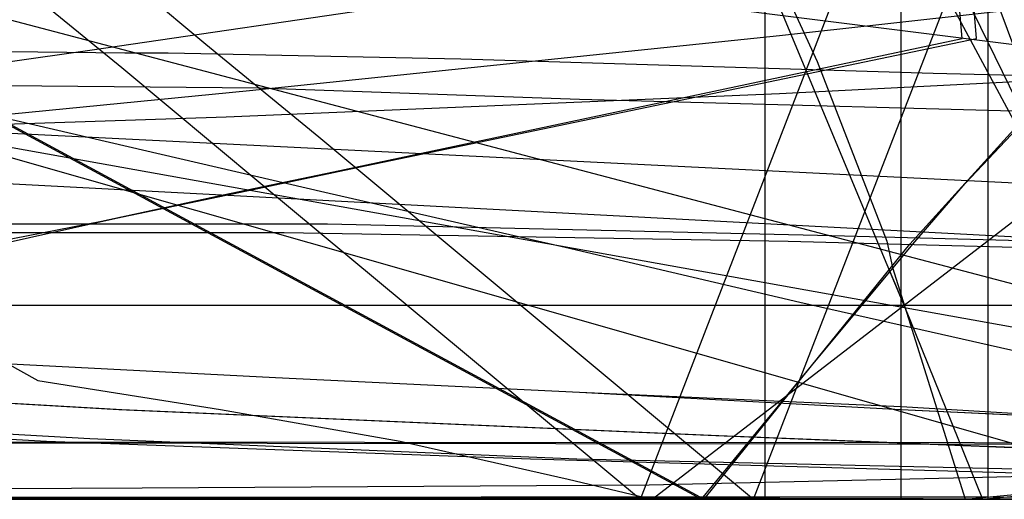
# Model space of a CAD drawing. Header units: millimetres. Extents: x 0 to 1298, y -1 to 755.
# Tile 157 of 179: x 107 to 141, y 0 to 17. Entities that reach past the tile are written whole.
import ezdxf

# ---------------------------------------------------------------- set-up
doc = ezdxf.new("R2010")
doc.units = ezdxf.units.MM
doc.layers.add('1', color=7, linetype='Continuous')

# ---------------------------------------------------------------- blocks, each defined once
blk = doc.blocks.new('PART001')
at = {"layer": '1'}
blk.add_lwpolyline([(0, 0), (707.5, 0), (707.5, 65), (0, 65)], close=True, dxfattribs=at)
blk = doc.blocks.new('PART003')
at = {"layer": '1'}
blk.add_lwpolyline([(0, 0), (300, 0), (300, 40), (0, 40)], close=True, dxfattribs=at)
blk = doc.blocks.new('PART005')
at = {"layer": '1'}
blk.add_lwpolyline([(0, 0), (200, 0), (200, 40), (0, 40)], close=True, dxfattribs=at)
blk = doc.blocks.new('PART006')
at = {"layer": '1'}
blk.add_lwpolyline([(0, 40), (0, 0), (300, 0), (300, 40)], close=True, dxfattribs=at)
blk = doc.blocks.new('PART007')
at = {"layer": '1'}
blk.add_lwpolyline([(55.3, 2), (244.8, 1.9)], dxfattribs=at)
blk = doc.blocks.new('PART009')
at = {"layer": '1'}
blk.add_lwpolyline([(195, 0), (195, 90), (0, 90), (0, 0)], close=True, dxfattribs=at)
blk = doc.blocks.new('PART011')
at = {"layer": '1'}
blk.add_lwpolyline([(361.6, 0), (362.9, 24.9), (1.3, 42.9), (0, 17.9)], close=True, dxfattribs=at)
blk = doc.blocks.new('PART012')
at = {"layer": '1'}
blk.add_lwpolyline([(251.4, 291.7), (195.7, 295.2), (145.5, 298.3), (127.4, 299.4), (109.2, 300.4), (91.1, 301.2), (80.7, 301.5), (73, 301.7), (57.8, 301.9), (42.4, 302), (31.8, 302.1), (21.1, 302.2), (10.7, 302.3), (5.7, 302.4), (0.8, 302.4), (0.2, 56.7), (0, 0), (81, 0), (295.2, 0)], dxfattribs=at)
blk = doc.blocks.new('PART017')
at = {"layer": '1'}
blk.add_lwpolyline([(103.4, 14.7), (109, 15.5), (120, 17.1), (125.3, 17.8), (131, 18.6), (146, 20.4), (161.2, 22), (179.7, 23.6)], dxfattribs=at)
blk = doc.blocks.new('PART018')
at = {"layer": '1'}
blk.add_lwpolyline([(201.2, 0), (201.2, 68), (0, 68), (0, 0)], close=True, dxfattribs=at)
blk = doc.blocks.new('PART020')
at = {"layer": '1'}
blk.add_lwpolyline([(132.3, 0), (132.3, 60.7), (0, 60.7), (0, 0)], close=True, dxfattribs=at)
blk = doc.blocks.new('PART022')
at = {"layer": '1'}
blk.add_lwpolyline([(105.4, 8.7), (109.9, 9.7), (114.2, 10.6), (118, 11.4), (139.6, 15.9), (124.3, 202.3)], dxfattribs=at)
blk = doc.blocks.new('PART023')
at = {"layer": '1'}
blk.add_lwpolyline([(162, 0), (162, 207.1), (0, 207.1), (0, 0)], close=True, dxfattribs=at)
blk = doc.blocks.new('PART028')
at = {"layer": '1'}
blk.add_lwpolyline([(103.2, 159.1), (0, 83.3), (0.1, 70.3), (112.5, 9.5), (130.1, 0), (133.9, 4.6), (137.3, 8.8), (141.1, 13), (143.3, 14.9), (145.6, 16.8), (150.3, 20.3), (155.5, 23.6), (159, 25.6), (162.6, 27.3)], dxfattribs=at)
blk = doc.blocks.new('PART036')
at = {"layer": '1'}
blk.add_lwpolyline([(0, 0), (540, 0), (540, 65), (0, 65)], close=True, dxfattribs=at)
blk = doc.blocks.new('PART038')
at = {"layer": '1'}
blk.add_lwpolyline([(100.7, 0), (156.4, 0), (162.1, 0.1), (167.3, 0.3)], dxfattribs=at)
blk = doc.blocks.new('PART039')
at = {"layer": '1'}
blk.add_lwpolyline([(100.3, 14.5), (117.1, 10.6), (125.4, 8.7), (133.5, 6.8), (141.5, 5), (149.1, 3.3), (156.4, 1.6), (163.3, 0)], dxfattribs=at)
blk = doc.blocks.new('PART041')
at = {"layer": '1'}
blk.add_lwpolyline([(312.5, 0), (313.8, 24.9), (1.3, 41.5), (0, 16.5)], close=True, dxfattribs=at)
blk = doc.blocks.new('PART042')
at = {"layer": '1'}
blk.add_lwpolyline([(250.1, 263.5), (0, 263.5), (0.2, 206.8), (0.9, 8.4), (5.3, 8.5), (10.2, 8.5), (15.3, 8.6), (20.6, 8.7), (37.1, 9), (42.5, 9.2), (51.2, 9.4), (59.7, 9.7), (77.9, 10.8), (80.8, 11), (96.1, 12.3), (114.5, 14.1), (132.8, 16), (173.3, 20.5), (218.2, 25.5), (253.2, 29.4)], dxfattribs=at)
blk = doc.blocks.new('PART043')
at = {"layer": '1'}
blk.add_lwpolyline([(0, 156), (15.2, 9.9), (25.8, 10.2), (36.8, 10.6), (47.9, 11), (59, 11.3), (74.7, 11.8), (94.6, 12.6), (95.6, 12.6), (113.7, 13.2), (132.8, 14), (152.5, 15), (172.2, 16.2)], dxfattribs=at)
blk = doc.blocks.new('PART044')
at = {"layer": '1'}
blk.add_lwpolyline([(55.3, 2), (234.7, 1.8)], dxfattribs=at)
blk = doc.blocks.new('PART046')
at = {"layer": '1'}
blk.add_lwpolyline([(102.9, 6.7), (142.9, 6.7), (157.6, 6.8), (164.9, 6.8)], dxfattribs=at)
blk = doc.blocks.new('PART048')
at = {"layer": '1'}
blk.add_lwpolyline([(104.8, 8.7), (109.4, 9.6), (113.6, 10.5), (117.4, 11.3), (139.1, 15.9), (124.4, 187.4)], dxfattribs=at)
blk = doc.blocks.new('PART052')
at = {"layer": '1'}
blk.add_lwpolyline([(169.8, 171), (157, 172.2), (141.5, 173.5), (126, 174.4), (111.3, 175), (96.7, 175.7), (81.6, 176.6), (66.4, 177.3), (54.8, 177.8), (43.3, 178.1), (37.6, 178.2), (32.1, 178.2), (26.7, 178.3), (21.6, 178.4), (0, 34.6), (24.9, 31), (39, 29), (49.8, 27.4), (74.2, 24.1), (98.6, 21), (140.8, 15.7), (182, 10.6)], dxfattribs=at)
blk = doc.blocks.new('PART053')
at = {"layer": '1'}
blk.add_lwpolyline([(103.3, 159.1), (0, 83.3), (0.2, 70.3), (112.6, 9.5), (130.2, 0), (133.9, 4.6), (137.4, 8.8), (139.2, 10.9), (141.2, 13), (145.7, 16.8), (150.4, 20.3), (155.5, 23.6), (159.1, 25.6), (162.7, 27.3)], dxfattribs=at)
blk = doc.blocks.new('PART054')
at = {"layer": '1'}
blk.add_lwpolyline([(91.3, 0.3), (110.8, 0.4), (128.3, 0.5), (145.8, 0.9), (159.3, 1.4), (172.8, 2)], dxfattribs=at)
blk = doc.blocks.new('PART056')
at = {"layer": '1'}
blk.add_lwpolyline([(0, 32), (0, 0), (137, 0), (137, 32)], close=True, dxfattribs=at)
blk = doc.blocks.new('PART058')
at = {"layer": '1'}
blk.add_lwpolyline([(174, 70.4), (37, 70.4), (37, 48.2), (17.5, 48.2), (0, 26.1), (0, 19.1), (0.9, 18), (15.1, 0), (174, 0), (174, 18)], close=True, dxfattribs=at)
blk = doc.blocks.new('PART059')
at = {"layer": '1'}
blk.add_lwpolyline([(231.3, 92.5), (37.7, 92.5), (34.1, 92.4), (30, 92.2), (25.7, 91.4), (21.6, 90.2), (17.3, 88.7), (13.3, 86.5), (9.6, 83.8), (7.8, 81.9), (6.2, 80), (4.7, 77.6), (3.5, 75.3), (2.4, 73), (1.4, 70.4), (0.8, 67.8), (0.3, 65.2), (0.1, 63), (0, 60.7), (0, 15), (0, 0), (269, 0)], dxfattribs=at)
blk = doc.blocks.new('PART061')
at = {"layer": '1'}
blk.add_lwpolyline([(103.6, 14.3), (114.8, 14.2), (125.9, 13.8), (144.7, 13.3), (163.9, 12.9)], dxfattribs=at)
blk = doc.blocks.new('PART062')
at = {"layer": '1'}
blk.add_lwpolyline([(137, 32), (0, 32), (0, 0), (137, 0)], close=True, dxfattribs=at)
blk = doc.blocks.new('PART063')
at = {"layer": '1'}
blk.add_lwpolyline([(268.9, 139.8), (26.9, 139.8), (21.6, 116.1), (18.3, 101.6), (14.7, 86.6), (12.1, 76.4), (10.9, 71.7), (6.8, 56.1), (2.6, 40.9), (0, 31.2), (174, 0)], dxfattribs=at)
blk = doc.blocks.new('PART064')
at = {"layer": '1'}
blk.add_lwpolyline([(103.8, 4.8), (115.4, 4.2), (125.9, 3.7), (137, 3.1), (156.1, 2.2), (170.9, 1.4)], dxfattribs=at)
blk = doc.blocks.new('PART065')
at = {"layer": '1'}
blk.add_lwpolyline([(103.8, 4.8), (115.4, 4.2), (125.9, 3.7), (137, 3.2), (145.5, 2.7), (156.1, 2.2), (170.9, 1.4)], dxfattribs=at)
blk = doc.blocks.new('PART066')
at = {"layer": '1'}
blk.add_lwpolyline([(0, 51.3), (0, 44.3), (17.6, 22.2), (37, 22.2), (37, 0), (174, 0), (174, 70.4), (15.2, 70.4), (0.9, 52.4)], close=True, dxfattribs=at)
blk = doc.blocks.new('PART067')
at = {"layer": '1'}
blk.add_lwpolyline([(102.2, 15.5), (110.2, 15.4), (111.7, 15.4), (121.8, 15.2), (138.1, 14.7), (154.6, 14.3), (156.3, 14.3), (176, 14)], dxfattribs=at)
blk = doc.blocks.new('PART068')
at = {"layer": '1'}
blk.add_lwpolyline([(41.1, 128.2), (47.1, 120.9), (53.3, 113.8), (59.8, 106.7), (85.9, 80.9), (98.5, 69.3), (104.4, 63.6), (110, 58.1), (115.1, 52.5), (119.9, 46.9), (124.4, 40.8), (128.7, 34.3), (133, 27.4), (137, 20.3), (147.9, 0), (173.8, 6.5)], dxfattribs=at)
blk = doc.blocks.new('PART069')
at = {"layer": '1'}
blk.add_lwpolyline([(0, 63.9), (107.2, 4.1), (113.5, 3.1), (119.7, 2), (125.5, 0.7), (128.4, 0), (151.5, 17.8), (150, 45.4), (148.1, 82.2), (139.6, 80.9), (137.5, 80.7), (135.3, 80.3), (133.4, 79.9), (131, 79.5), (128.5, 79), (125.8, 78.7), (123, 78.2), (117.3, 77.3), (105.9, 75.4)], dxfattribs=at)
blk = doc.blocks.new('PART070')
at = {"layer": '1'}
blk.add_lwpolyline([(1.7, 210.1), (4, 200.4), (5.5, 195.3), (7.1, 190.5), (10.8, 181.4), (15, 172.5), (20.1, 163.4), (31.4, 147.8), (37.7, 140.3), (43.9, 133.4), (50.3, 126.7), (56.9, 120.1), (69.7, 107.8), (94.7, 83.2), (103.9, 73.1), (112.5, 62.5), (120.4, 51.4), (124.7, 44.6), (128.9, 37.3), (133, 29.8), (137, 21.9), (147.7, 0), (169.2, 5.5)], dxfattribs=at)
blk = doc.blocks.new('PART071')
at = {"layer": '1'}
blk.add_lwpolyline([(174, 139.7), (0, 108.6), (2.7, 98.9), (6.8, 83.6), (10.9, 68.1), (12.1, 63.3), (14.7, 53.1), (18.3, 38.2), (21.6, 23.6), (26.9, 0), (268.9, 0)], dxfattribs=at)
blk = doc.blocks.new('PART072')
at = {"layer": '1'}
blk.add_lwpolyline([(245.1, 92.9), (240.7, 93.6), (236.5, 94), (35.6, 94), (31.4, 93.6), (26.9, 92.9), (22.7, 91.7), (18.2, 90.1), (14, 87.7), (10.2, 84.9), (8.2, 82.9), (6.5, 80.8), (4.9, 78.4), (2.5, 73.6), (1.5, 70.9), (0.8, 68.1), (0.3, 65.4), (0.1, 62.8), (0, 60.7), (0, 15), (0, 0), (272, 0)], dxfattribs=at)
blk = doc.blocks.new('PART073')
at = {"layer": '1'}
blk.add_lwpolyline([(231.3, 92.5), (37.8, 92.5), (34.1, 92.4), (30, 92.2), (25.7, 91.4), (21.6, 90.2), (17.4, 88.7), (13.3, 86.5), (9.7, 83.8), (7.8, 81.9), (6.2, 80), (4.7, 77.6), (3.5, 75.3), (2.4, 73), (1.4, 70.4), (0.8, 67.8), (0.3, 65.2), (0.2, 63), (0, 60.7), (0, 15), (0, 0), (269, 0)], dxfattribs=at)
blk = doc.blocks.new('PART074')
at = {"layer": '1'}
blk.add_lwpolyline([(245.1, 92.9), (240.7, 93.6), (236.5, 93.9), (232.8, 94), (39.3, 94), (35.6, 93.9), (31.4, 93.6), (26.9, 92.9), (22.7, 91.7), (18.2, 90.1), (14, 87.7), (10.2, 84.9), (8.2, 82.9), (6.5, 80.8), (4.9, 78.4), (2.5, 73.6), (1.5, 70.8), (0.8, 68.1), (0.3, 65.4), (0.1, 62.8), (0, 60.7), (0, 15), (0, 0), (272, 0)], dxfattribs=at)
blk = doc.blocks.new('PART077')
at = {"layer": '1'}
blk.add_lwpolyline([(35, 0), (172, 0), (172, 70), (15.2, 70), (0, 51), (0, 44), (16.8, 23), (35, 23)], close=True, dxfattribs=at)
blk = doc.blocks.new('PART078')
at = {"layer": '1'}
blk.add_lwpolyline([(99.4, 9.5), (117.2, 9.5), (134.6, 9.1), (142, 8.9), (149.8, 8.7), (162.2, 8.4), (172.1, 8.2)], dxfattribs=at)
blk = doc.blocks.new('PART079')
at = {"layer": '1'}
blk.add_lwpolyline([(169.1, 157.1), (0, 112.6), (1.9, 102.8), (4, 92.3), (6.3, 80.9), (8.5, 69.9), (9.5, 64.5), (9.6, 64), (10.6, 58.8), (11.6, 53.2), (12.9, 45.2), (14.2, 37.3), (15.3, 29.3), (16, 22.8), (16.6, 16.1), (18.1, 0), (505.7, 0)], dxfattribs=at)
blk = doc.blocks.new('PART080')
at = {"layer": '1'}
blk.add_lwpolyline([(140, 0), (140, 32.4), (0, 32.4), (0, 0)], close=True, dxfattribs=at)
blk = doc.blocks.new('PART082')
at = {"layer": '1'}
blk.add_lwpolyline([(38.9, 129.7), (49.4, 119.6), (60, 110.3), (70.7, 101.4), (91.3, 83.7), (102.4, 72.8), (107.7, 67.1), (112.7, 61.3), (117.6, 55.3), (122.2, 49.2), (126.5, 43), (130.5, 36.6), (134.1, 30.2), (137.4, 23.6), (140.4, 16.9), (142.9, 10.2), (143, 9.7), (143.3, 8.8), (145.9, 0), (190.8, 14.1)], dxfattribs=at)
blk = doc.blocks.new('PART083')
at = {"layer": '1'}
blk.add_lwpolyline([(89.1, 4.3), (110, 3.1), (130.6, 2.2), (150.5, 1.4), (161, 1.1), (172, 0.8)], dxfattribs=at)
blk = doc.blocks.new('PART084')
at = {"layer": '1'}
blk.add_lwpolyline([(505.6, 157.1), (18.1, 157.1), (16.6, 141.1), (16, 134.4), (15.3, 127.8), (14.2, 119.9), (12.9, 111.9), (11.6, 104), (10.6, 98.4), (9.6, 93.1), (9.5, 92.6), (8.5, 87.3), (4, 64.8), (1.9, 54.4), (0, 44.5), (169.1, 0)], dxfattribs=at)
blk = doc.blocks.new('PART085')
at = {"layer": '1'}
blk.add_lwpolyline([(140, 32.5), (0, 32.4), (0, 0), (140, 0.1)], close=True, dxfattribs=at)
blk = doc.blocks.new('PART086')
at = {"layer": '1'}
blk.add_lwpolyline([(172, 70), (35, 70), (35, 47), (16.8, 47), (0, 26), (0, 18.9), (15.2, 0), (172, 0)], close=True, dxfattribs=at)
blk = doc.blocks.new('PART088')
at = {"layer": '1'}
blk.add_lwpolyline([(245.1, 93.5), (34.1, 93.5), (30.1, 93.2), (25.7, 92.5), (21.7, 91.3), (17.4, 89.8), (13.4, 87.5), (9.7, 84.8), (7.9, 83), (6.2, 81), (4.8, 78.7), (3.5, 76.4), (2.5, 74.1), (1.5, 71.5), (0.8, 68.8), (0.3, 66.3), (0.2, 64.5), (0, 61.7), (0, 16), (0, 0), (279.2, 0)], dxfattribs=at)
blk = doc.blocks.new('PART089')
at = {"layer": '1'}
blk.add_lwpolyline([(246.7, 95), (35.6, 95), (31.4, 94.7), (26.9, 93.9), (22.7, 92.7), (18.3, 91.2), (14.1, 88.8), (10.2, 86), (8.2, 84), (6.5, 81.9), (5, 79.4), (3.7, 77.1), (2.6, 74.7), (1.5, 71.9), (0.9, 69.2), (0.4, 66.5), (0.2, 64.8), (0, 61.7), (0, 16), (0, 0), (282.2, 0)], dxfattribs=at)
blk = doc.blocks.new('PART090')
at = {"layer": '1'}
blk.add_lwpolyline([(246.7, 95), (35.6, 95), (31.4, 94.7), (26.9, 93.9), (22.7, 92.7), (18.3, 91.1), (14.1, 88.8), (10.2, 86), (8.2, 84), (6.5, 81.9), (5, 79.4), (3.7, 77.1), (2.6, 74.7), (1.5, 71.9), (0.9, 69.2), (0.4, 66.4), (0.2, 64.8), (0, 61.7), (0, 16), (0, 0), (282.2, 0)], dxfattribs=at)
blk = doc.blocks.new('PART091')
at = {"layer": '1'}
blk.add_lwpolyline([(97.8, 9.2), (115.7, 9.2), (133.1, 8.9), (148.3, 8.5), (160.7, 8.1), (170.6, 7.9)], dxfattribs=at)
blk = doc.blocks.new('PART092')
at = {"layer": '1'}
blk.add_lwpolyline([(245, 93.5), (34.1, 93.5), (30, 93.2), (25.6, 92.4), (21.6, 91.3), (17.3, 89.8), (13.3, 87.5), (9.6, 84.8), (7.8, 82.9), (6.2, 81), (4.7, 78.6), (3.4, 76.3), (2.4, 74.1), (1.4, 71.4), (0.7, 68.8), (0.3, 66.2), (0.1, 64.4), (0, 61.7), (0, 16), (0, 0), (279.1, 0)], dxfattribs=at)
blk = doc.blocks.new('PART093')
at = {"layer": '1'}
blk.add_lwpolyline([(89.1, 4.3), (110.1, 3.1), (130.7, 2.2), (151, 1.4), (152.1, 1.4), (156.5, 1.2), (158.2, 1.2), (160.8, 1.1), (171.8, 0.8)], dxfattribs=at)
blk = doc.blocks.new('PART094')
at = {"layer": '1'}
blk.add_lwpolyline([(35.5, 122.5), (41.3, 116.7), (52.7, 106.2), (64.7, 95.9), (87.4, 76.7), (98, 66.5), (103, 61.2), (107.8, 55.8), (112.5, 50.3), (116.8, 44.7), (120.9, 38.9), (124.7, 33.2), (128.2, 27.2), (131.3, 21.2), (134.1, 15.1), (136.5, 8.9), (136.7, 8), (139.2, 0), (222.3, 7.9)], dxfattribs=at)
blk = doc.blocks.new('PART095')
at = {"layer": '1'}
blk.add_lwpolyline([(0, 32.4), (0, 0), (140, 0.1), (140, 32.5)], close=True, dxfattribs=at)
blk = doc.blocks.new('PART097')
at = {"layer": '1'}
blk.add_lwpolyline([(0, 32.4), (0, 0), (140, 0), (140, 32.4)], close=True, dxfattribs=at)
blk = doc.blocks.new('PART098')
at = {"layer": '1'}
blk.add_lwpolyline([(0, 42.1), (147.6, 0), (152.1, 13), (153.4, 16.6), (154.8, 20.1), (155.8, 22.5), (156.9, 24.7), (158.1, 26.9), (160.5, 30.9), (161.8, 32.7), (163.3, 34.5)], dxfattribs=at)
blk = doc.blocks.new('PART099')
at = {"layer": '1'}
blk.add_lwpolyline([(140, 84.8), (131.5, 84.1), (122.3, 83.5), (113.6, 83), (103.4, 82.4), (93.5, 81.9), (73.8, 81.5), (54.8, 80.9), (0, 80.3), (39, 61.1), (45.7, 57.6), (52.6, 53.8), (59.3, 49.9), (66.2, 45.7), (72.7, 41.8), (78.8, 37.7), (85.6, 33.3), (93.9, 27.5), (102.8, 20.7), (106.3, 18), (110.1, 14.9), (114.9, 10.9), (128, 0), (161.5, 86.7)], close=True, dxfattribs=at)
blk = doc.blocks.new('PART100')
at = {"layer": '1'}
blk.add_lwpolyline([(147.6, 155), (0, 112.9), (1.6, 104), (1.9, 102), (3.3, 94.4), (4.9, 85.2), (6.4, 76.2), (7.1, 71.4), (7.3, 69.9), (7.7, 67.5), (8, 65.5), (8.2, 64), (8.6, 61.6), (9, 58.1), (10.3, 48.9), (11.4, 40.1), (12.3, 31.4), (12.8, 24.2), (13.3, 17.1), (14.1, 0), (455.5, 0)], dxfattribs=at)
blk = doc.blocks.new('PART101')
at = {"layer": '1'}
blk.add_lwpolyline([(35, 47), (16.8, 47), (0, 26), (0, 19), (15.2, 0), (172, 0.1), (172, 70.1), (35, 70)], close=True, dxfattribs=at)
blk = doc.blocks.new('PART103')
at = {"layer": '1'}
blk.add_lwpolyline([(47.9, 123.9), (69.6, 104.7), (80.1, 95.3), (90, 85.9), (99.1, 76.2), (107.2, 66.4), (112.7, 58), (118.1, 48.7), (120.5, 44.1), (122.9, 39.2), (127.6, 29.1), (132, 18.9), (136.5, 8.1), (136.8, 7.4), (137.3, 6.2), (139.8, 0), (222.3, 7.8)], dxfattribs=at)
blk = doc.blocks.new('PART104')
at = {"layer": '1'}
blk.add_lwpolyline([(172, 0), (172, 70), (15.2, 70.1), (0, 51.1), (0, 44.1), (16.8, 23.1), (35, 23.1), (35, 0.1)], close=True, dxfattribs=at)
blk = doc.blocks.new('PART106')
at = {"layer": '1'}
blk.add_lwpolyline([(87.9, 3.1), (107.5, 2), (124.2, 1.4), (141.4, 0.9), (156.6, 0.5), (172, 0.3)], dxfattribs=at)
blk = doc.blocks.new('PART107')
at = {"layer": '1'}
blk.add_lwpolyline([(267.3, 0), (267.3, 160.9), (0, 160.9), (0, 0), (133.7, 0)], close=True, dxfattribs=at)
blk = doc.blocks.new('PART108')
at = {"layer": '1'}
blk.add_lwpolyline([(89.4, 3.2), (109, 2.1), (125.8, 1.4), (143, 1), (143.9, 0.9), (145.9, 0.9), (158.2, 0.5), (173.4, 0.4)], dxfattribs=at)
blk = doc.blocks.new('PART109')
at = {"layer": '1'}
blk.add_lwpolyline([(264.2, 0), (264.2, 159.3), (0, 159.3), (0, 0), (132.1, 0)], close=True, dxfattribs=at)
blk = doc.blocks.new('PART110')
at = {"layer": '1'}
blk.add_lwpolyline([(264.2, 0), (264.2, 159.4), (0, 159.4), (0, 0), (132.1, 0)], close=True, dxfattribs=at)
blk = doc.blocks.new('PART111')
at = {"layer": '1'}
blk.add_lwpolyline([(267.2, 0), (267.2, 160.8), (0, 160.8), (0, 0), (133.6, 0)], close=True, dxfattribs=at)
blk = doc.blocks.new('PART112')
at = {"layer": '1'}
blk.add_lwpolyline([(143.3, 87.3), (134.7, 86.5), (125.6, 85.9), (116.9, 85.4), (106.7, 84.9), (96.8, 84.4), (77.1, 83.9), (58, 83.4), (0, 82.8), (41.6, 62.3), (48.3, 58.8), (55.1, 55), (68.7, 47), (75.2, 43), (81.5, 38.8), (88.1, 34.5), (92, 31.7), (96.3, 28.7), (104.1, 22.8), (108.7, 19.3), (113, 15.7), (116.9, 12.5), (131.9, 0), (166.5, 89.3)], close=True, dxfattribs=at)
blk = doc.blocks.new('PART116')
at = {"layer": '1'}
blk.add_lwpolyline([(55.3, 2), (244.8, 1.9)], dxfattribs=at)
blk = doc.blocks.new('PART119')
at = {"layer": '1'}
blk.add_lwpolyline([(361.6, 0), (362.9, 24.9), (1.3, 42.9), (0, 17.9)], close=True, dxfattribs=at)
blk = doc.blocks.new('PART120')
at = {"layer": '1'}
blk.add_lwpolyline([(251.4, 291.7), (195.7, 295.2), (145.5, 298.3), (127.4, 299.4), (109.2, 300.4), (91.1, 301.2), (80.7, 301.5), (73, 301.7), (57.8, 301.9), (42.4, 302), (31.8, 302.1), (21.1, 302.2), (10.7, 302.3), (5.7, 302.4), (0.8, 302.4), (0.2, 56.7), (0, 0), (81, 0), (295.2, 0)], dxfattribs=at)
blk = doc.blocks.new('PART125')
at = {"layer": '1'}
blk.add_lwpolyline([(103.4, 14.7), (109, 15.5), (120, 17.1), (125.3, 17.8), (131, 18.6), (146, 20.4), (161.2, 22), (179.7, 23.6)], dxfattribs=at)
blk = doc.blocks.new('PART126')
at = {"layer": '1'}
blk.add_lwpolyline([(201.2, 0), (201.2, 68), (0, 68), (0, 0)], close=True, dxfattribs=at)
blk = doc.blocks.new('PART128')
at = {"layer": '1'}
blk.add_lwpolyline([(132.3, 0), (132.3, 60.7), (0, 60.7), (0, 0)], close=True, dxfattribs=at)
blk = doc.blocks.new('PART130')
at = {"layer": '1'}
blk.add_lwpolyline([(105.4, 8.7), (109.9, 9.7), (114.2, 10.6), (118, 11.4), (139.6, 15.9), (124.3, 202.3)], dxfattribs=at)
blk = doc.blocks.new('PART134')
at = {"layer": '1'}
blk.add_lwpolyline([(103.2, 159.1), (0, 83.3), (0.1, 70.3), (112.5, 9.5), (130.1, 0), (133.9, 4.6), (137.3, 8.8), (141.1, 13), (143.3, 14.9), (145.6, 16.8), (150.3, 20.3), (155.5, 23.6), (159, 25.6), (162.6, 27.3)], dxfattribs=at)
blk = doc.blocks.new('PART140')
at = {"layer": '1'}
blk.add_lwpolyline([(100.7, 0), (156.4, 0), (162.1, 0.1), (167.3, 0.3)], dxfattribs=at)
blk = doc.blocks.new('PART141')
at = {"layer": '1'}
blk.add_lwpolyline([(100.3, 14.5), (117.1, 10.6), (125.4, 8.7), (133.5, 6.8), (141.5, 5), (149.1, 3.3), (156.4, 1.6), (163.3, 0)], dxfattribs=at)
blk = doc.blocks.new('PART143')
at = {"layer": '1'}
blk.add_lwpolyline([(312.5, 0), (313.8, 24.9), (1.3, 41.5), (0, 16.5)], close=True, dxfattribs=at)
blk = doc.blocks.new('PART144')
at = {"layer": '1'}
blk.add_lwpolyline([(250.1, 263.5), (0, 263.5), (0.2, 206.8), (0.9, 8.4), (5.3, 8.5), (10.2, 8.5), (15.3, 8.6), (20.6, 8.7), (37.1, 9), (42.5, 9.2), (51.2, 9.4), (59.7, 9.7), (77.9, 10.8), (80.8, 11), (96.1, 12.3), (114.5, 14.1), (132.8, 16), (173.3, 20.5), (218.2, 25.5), (253.2, 29.4)], dxfattribs=at)
blk = doc.blocks.new('PART145')
at = {"layer": '1'}
blk.add_lwpolyline([(0, 156), (15.2, 9.9), (25.8, 10.2), (36.8, 10.6), (47.9, 11), (59, 11.3), (74.7, 11.8), (94.6, 12.6), (95.6, 12.6), (113.7, 13.2), (132.8, 14), (152.5, 15), (172.2, 16.2)], dxfattribs=at)
blk = doc.blocks.new('PART146')
at = {"layer": '1'}
blk.add_lwpolyline([(55.3, 2), (234.7, 1.8)], dxfattribs=at)
blk = doc.blocks.new('PART148')
at = {"layer": '1'}
blk.add_lwpolyline([(102.9, 6.7), (142.9, 6.7), (157.6, 6.8), (164.9, 6.8)], dxfattribs=at)
blk = doc.blocks.new('PART149')
at = {"layer": '1'}
blk.add_lwpolyline([(104.8, 8.7), (109.4, 9.6), (113.6, 10.5), (117.4, 11.3), (139.1, 15.9), (124.4, 187.4)], dxfattribs=at)
blk = doc.blocks.new('PART153')
at = {"layer": '1'}
blk.add_lwpolyline([(169.8, 171), (157, 172.2), (141.5, 173.5), (126, 174.4), (111.3, 175), (96.7, 175.7), (81.6, 176.6), (66.4, 177.3), (54.8, 177.8), (43.3, 178.1), (37.6, 178.2), (32.1, 178.2), (26.7, 178.3), (21.6, 178.4), (0, 34.6), (24.9, 31), (39, 29), (49.8, 27.4), (74.2, 24.1), (98.6, 21), (140.8, 15.7), (182, 10.6)], dxfattribs=at)
blk = doc.blocks.new('PART154')
at = {"layer": '1'}
blk.add_lwpolyline([(103.3, 159.1), (0, 83.3), (0.2, 70.3), (112.6, 9.5), (130.2, 0), (133.9, 4.6), (137.4, 8.8), (139.2, 10.9), (141.2, 13), (145.7, 16.8), (150.4, 20.3), (155.5, 23.6), (159.1, 25.6), (162.7, 27.3)], dxfattribs=at)
blk = doc.blocks.new('PART155')
at = {"layer": '1'}
blk.add_lwpolyline([(91.3, 0.3), (110.8, 0.4), (128.3, 0.5), (145.8, 0.9), (159.3, 1.4), (172.8, 2)], dxfattribs=at)
blk = doc.blocks.new('PART158')
at = {"layer": '1'}
blk.add_lwpolyline([(174, 70.4), (37, 70.4), (37, 48.2), (17.5, 48.2), (0, 26.1), (0, 19.1), (0.9, 18), (15.1, 0), (174, 0), (174, 18)], close=True, dxfattribs=at)
blk = doc.blocks.new('PART159')
at = {"layer": '1'}
blk.add_lwpolyline([(231.3, 92.5), (37.7, 92.5), (34.1, 92.4), (30, 92.2), (25.7, 91.4), (21.6, 90.2), (17.3, 88.7), (13.3, 86.5), (9.6, 83.8), (7.8, 81.9), (6.2, 80), (4.7, 77.6), (3.5, 75.3), (2.4, 73), (1.4, 70.4), (0.8, 67.8), (0.3, 65.2), (0.1, 63), (0, 60.7), (0, 15), (0, 0), (269, 0)], dxfattribs=at)
blk = doc.blocks.new('PART161')
at = {"layer": '1'}
blk.add_lwpolyline([(103.6, 14.3), (114.8, 14.2), (125.9, 13.8), (144.7, 13.3), (163.9, 12.9)], dxfattribs=at)
blk = doc.blocks.new('PART162')
at = {"layer": '1'}
blk.add_lwpolyline([(268.9, 139.8), (26.9, 139.8), (21.6, 116.1), (18.3, 101.6), (14.7, 86.6), (12.1, 76.4), (10.9, 71.7), (6.8, 56.1), (2.6, 40.9), (0, 31.2), (174, 0)], dxfattribs=at)
blk = doc.blocks.new('PART163')
at = {"layer": '1'}
blk.add_lwpolyline([(103.8, 4.8), (115.4, 4.2), (125.9, 3.7), (137, 3.1), (145.5, 2.7), (156.1, 2.2), (170.9, 1.4)], dxfattribs=at)
blk = doc.blocks.new('PART164')
at = {"layer": '1'}
blk.add_lwpolyline([(103.8, 4.8), (115.4, 4.2), (125.9, 3.7), (137, 3.2), (145.5, 2.7), (156.1, 2.2), (170.9, 1.4)], dxfattribs=at)
blk = doc.blocks.new('PART165')
at = {"layer": '1'}
blk.add_lwpolyline([(0, 51.3), (0, 44.3), (17.6, 22.2), (37, 22.2), (37, 0), (174, 0), (174, 70.4), (15.2, 70.4), (0.9, 52.4)], close=True, dxfattribs=at)
blk = doc.blocks.new('PART166')
at = {"layer": '1'}
blk.add_lwpolyline([(102.2, 15.5), (110.2, 15.4), (111.7, 15.4), (121.8, 15.2), (138.1, 14.7), (154.6, 14.3), (156.3, 14.3), (176, 14)], dxfattribs=at)
blk = doc.blocks.new('PART167')
at = {"layer": '1'}
blk.add_lwpolyline([(41.1, 128.2), (47.1, 120.9), (53.3, 113.8), (59.8, 106.7), (85.9, 80.9), (98.5, 69.3), (104.4, 63.6), (110, 58.1), (115.1, 52.5), (119.9, 46.9), (124.4, 40.8), (128.7, 34.3), (133, 27.4), (137, 20.3), (147.9, 0), (173.8, 6.5)], dxfattribs=at)
blk = doc.blocks.new('PART168')
at = {"layer": '1'}
blk.add_lwpolyline([(0, 63.9), (107.2, 4.1), (113.5, 3.1), (119.7, 2), (125.5, 0.7), (128.4, 0), (151.5, 17.8), (150, 45.4), (148.1, 82.2), (139.6, 80.9), (137.5, 80.7), (135.3, 80.3), (133.4, 79.9), (131, 79.5), (128.5, 79), (125.8, 78.7), (123, 78.2), (117.3, 77.3), (105.9, 75.4)], dxfattribs=at)
blk = doc.blocks.new('PART169')
at = {"layer": '1'}
blk.add_lwpolyline([(1.7, 210.1), (4, 200.4), (5.5, 195.3), (7.1, 190.5), (10.8, 181.4), (15, 172.5), (20.1, 163.4), (31.4, 147.8), (37.7, 140.3), (43.9, 133.4), (50.3, 126.7), (56.9, 120.1), (69.7, 107.8), (94.7, 83.2), (103.9, 73.1), (112.5, 62.5), (120.4, 51.4), (124.7, 44.6), (128.9, 37.3), (133, 29.8), (137, 21.9), (147.7, 0), (169.2, 5.5)], dxfattribs=at)
blk = doc.blocks.new('PART170')
at = {"layer": '1'}
blk.add_lwpolyline([(174, 139.7), (0, 108.6), (2.7, 98.9), (6.8, 83.6), (10.9, 68.1), (12.1, 63.3), (14.7, 53.1), (18.3, 38.2), (21.6, 23.6), (26.9, 0), (268.9, 0)], dxfattribs=at)
blk = doc.blocks.new('PART171')
at = {"layer": '1'}
blk.add_lwpolyline([(245.1, 92.9), (240.7, 93.6), (236.5, 94), (35.6, 94), (31.4, 93.6), (26.9, 92.9), (22.7, 91.7), (18.2, 90.1), (14, 87.7), (10.2, 84.9), (8.2, 82.9), (6.5, 80.8), (4.9, 78.4), (2.5, 73.6), (1.5, 70.9), (0.8, 68.1), (0.3, 65.4), (0.1, 62.8), (0, 60.7), (0, 15), (0, 0), (272, 0)], dxfattribs=at)
blk = doc.blocks.new('PART172')
at = {"layer": '1'}
blk.add_lwpolyline([(231.3, 92.5), (37.8, 92.5), (34.1, 92.4), (30, 92.2), (25.7, 91.4), (21.6, 90.2), (17.4, 88.7), (13.3, 86.5), (9.7, 83.8), (7.8, 81.9), (6.2, 80), (4.7, 77.6), (3.5, 75.3), (2.4, 73), (1.4, 70.4), (0.8, 67.8), (0.3, 65.2), (0.2, 63), (0, 60.7), (0, 15), (0, 0), (269, 0)], dxfattribs=at)
blk = doc.blocks.new('PART173')
at = {"layer": '1'}
blk.add_lwpolyline([(245.1, 92.9), (240.7, 93.6), (236.5, 93.9), (232.8, 94), (39.3, 94), (35.6, 93.9), (31.4, 93.6), (26.9, 92.9), (22.7, 91.7), (18.2, 90.1), (14, 87.7), (10.2, 84.9), (8.2, 82.9), (6.5, 80.8), (4.9, 78.4), (2.5, 73.6), (1.5, 70.8), (0.8, 68.1), (0.3, 65.4), (0.1, 62.8), (0, 60.7), (0, 15), (0, 0), (272, 0)], dxfattribs=at)
blk = doc.blocks.new('PART176')
at = {"layer": '1'}
blk.add_lwpolyline([(35, 0), (172, 0), (172, 70), (15.2, 70), (0, 51), (0, 44), (16.8, 23), (35, 23)], close=True, dxfattribs=at)
blk = doc.blocks.new('PART177')
at = {"layer": '1'}
blk.add_lwpolyline([(99.4, 9.5), (117.2, 9.5), (134.6, 9.1), (142, 8.9), (149.8, 8.7), (162.2, 8.4), (172.1, 8.2)], dxfattribs=at)
blk = doc.blocks.new('PART178')
at = {"layer": '1'}
blk.add_lwpolyline([(169.1, 157.1), (0, 112.6), (1.9, 102.8), (4, 92.3), (6.3, 80.9), (8.5, 69.9), (9.5, 64.5), (9.6, 64), (10.6, 58.8), (11.6, 53.2), (12.9, 45.2), (14.2, 37.3), (15.3, 29.3), (16, 22.8), (16.6, 16.1), (18.1, 0), (505.7, 0)], dxfattribs=at)
blk = doc.blocks.new('PART180')
at = {"layer": '1'}
blk.add_lwpolyline([(38.9, 129.7), (49.4, 119.6), (60, 110.3), (70.7, 101.4), (91.3, 83.7), (102.4, 72.8), (107.7, 67.1), (112.7, 61.3), (117.6, 55.3), (122.2, 49.2), (126.5, 43), (130.5, 36.6), (134.1, 30.2), (137.4, 23.6), (140.4, 16.9), (142.9, 10.2), (143, 9.7), (143.3, 8.8), (145.9, 0), (190.8, 14.1)], dxfattribs=at)
blk = doc.blocks.new('PART181')
at = {"layer": '1'}
blk.add_lwpolyline([(89.1, 4.3), (110, 3.1), (130.6, 2.2), (150.5, 1.4), (161, 1.1), (172, 0.8)], dxfattribs=at)
blk = doc.blocks.new('PART182')
at = {"layer": '1'}
blk.add_lwpolyline([(505.6, 157.1), (18.1, 157.1), (16.6, 141.1), (16, 134.4), (15.3, 127.8), (14.2, 119.9), (12.9, 111.9), (11.6, 104), (10.6, 98.4), (9.6, 93.1), (9.5, 92.6), (8.5, 87.3), (4, 64.8), (1.9, 54.4), (0, 44.5), (169.1, 0)], dxfattribs=at)
blk = doc.blocks.new('PART183')
at = {"layer": '1'}
blk.add_lwpolyline([(172, 70), (35, 70), (35, 47), (16.8, 47), (0, 26), (0, 18.9), (15.2, 0), (172, 0)], close=True, dxfattribs=at)
blk = doc.blocks.new('PART185')
at = {"layer": '1'}
blk.add_lwpolyline([(245.1, 93.5), (34.1, 93.5), (30.1, 93.2), (25.7, 92.5), (21.7, 91.3), (17.4, 89.8), (13.4, 87.5), (9.7, 84.8), (7.9, 83), (6.2, 81), (4.8, 78.7), (3.5, 76.4), (2.5, 74.1), (1.5, 71.5), (0.8, 68.8), (0.3, 66.3), (0.2, 64.5), (0, 61.7), (0, 16), (0, 0), (279.2, 0)], dxfattribs=at)
blk = doc.blocks.new('PART186')
at = {"layer": '1'}
blk.add_lwpolyline([(246.7, 95), (35.6, 95), (31.4, 94.7), (26.9, 93.9), (22.7, 92.7), (18.3, 91.2), (14.1, 88.8), (10.2, 86), (8.2, 84), (6.5, 81.9), (5, 79.4), (3.7, 77.1), (2.6, 74.7), (1.5, 71.9), (0.9, 69.2), (0.4, 66.5), (0.2, 64.8), (0, 61.7), (0, 16), (0, 0), (282.2, 0)], dxfattribs=at)
blk = doc.blocks.new('PART187')
at = {"layer": '1'}
blk.add_lwpolyline([(246.7, 95), (35.6, 95), (31.4, 94.7), (26.9, 93.9), (22.7, 92.7), (18.3, 91.1), (14.1, 88.8), (10.2, 86), (8.2, 84), (6.5, 81.9), (5, 79.4), (3.7, 77.1), (2.6, 74.7), (1.5, 71.9), (0.9, 69.2), (0.4, 66.4), (0.2, 64.8), (0, 61.7), (0, 16), (0, 0), (282.2, 0)], dxfattribs=at)
blk = doc.blocks.new('PART188')
at = {"layer": '1'}
blk.add_lwpolyline([(97.8, 9.2), (115.7, 9.2), (133.1, 8.9), (148.3, 8.5), (160.7, 8.1), (170.6, 7.9)], dxfattribs=at)
blk = doc.blocks.new('PART189')
at = {"layer": '1'}
blk.add_lwpolyline([(245, 93.5), (34.1, 93.5), (30, 93.2), (25.6, 92.4), (21.6, 91.3), (17.3, 89.8), (13.3, 87.5), (9.6, 84.8), (7.8, 82.9), (6.2, 81), (4.7, 78.6), (3.4, 76.3), (2.4, 74.1), (1.4, 71.4), (0.7, 68.8), (0.3, 66.2), (0.1, 64.4), (0, 61.7), (0, 16), (0, 0), (279.1, 0)], dxfattribs=at)
blk = doc.blocks.new('PART190')
at = {"layer": '1'}
blk.add_lwpolyline([(89.1, 4.3), (110.1, 3.1), (130.7, 2.2), (151, 1.4), (152.1, 1.4), (156.5, 1.2), (158.2, 1.2), (160.8, 1.1), (171.8, 0.8)], dxfattribs=at)
blk = doc.blocks.new('PART191')
at = {"layer": '1'}
blk.add_lwpolyline([(35.5, 122.5), (41.3, 116.7), (52.7, 106.2), (64.7, 95.9), (87.4, 76.7), (98, 66.5), (103, 61.2), (107.8, 55.8), (112.5, 50.3), (116.8, 44.7), (120.9, 38.9), (124.7, 33.2), (128.2, 27.2), (131.3, 21.2), (134.1, 15.1), (136.5, 8.9), (136.7, 8), (139.2, 0), (222.3, 7.9)], dxfattribs=at)
blk = doc.blocks.new('PART193')
at = {"layer": '1'}
blk.add_lwpolyline([(0, 42.1), (147.6, 0), (152.1, 13), (153.4, 16.6), (154.8, 20.1), (155.8, 22.5), (156.9, 24.7), (158.1, 26.9), (160.5, 30.9), (161.8, 32.7), (163.3, 34.5)], dxfattribs=at)
blk = doc.blocks.new('PART194')
at = {"layer": '1'}
blk.add_lwpolyline([(140, 84.8), (131.5, 84.1), (122.3, 83.5), (113.6, 83), (103.4, 82.4), (93.5, 81.9), (73.8, 81.5), (54.8, 80.9), (0, 80.3), (39, 61.1), (45.7, 57.6), (52.6, 53.8), (59.3, 49.9), (66.2, 45.7), (72.7, 41.8), (78.8, 37.7), (85.6, 33.3), (93.9, 27.5), (102.8, 20.7), (106.3, 18), (110.1, 14.9), (114.9, 10.9), (128, 0), (161.5, 86.7)], close=True, dxfattribs=at)
blk = doc.blocks.new('PART195')
at = {"layer": '1'}
blk.add_lwpolyline([(147.6, 155), (0, 112.9), (1.6, 104), (1.9, 102), (3.3, 94.4), (4.9, 85.2), (6.4, 76.2), (7.1, 71.4), (7.3, 69.9), (7.7, 67.5), (8, 65.5), (8.2, 64), (8.6, 61.6), (9, 58.1), (10.3, 48.9), (11.4, 40.1), (12.3, 31.4), (12.8, 24.2), (13.3, 17.1), (14.1, 0), (455.5, 0)], dxfattribs=at)
blk = doc.blocks.new('PART196')
at = {"layer": '1'}
blk.add_lwpolyline([(35, 47), (16.8, 47), (0, 26), (0, 19), (15.2, 0), (172, 0.1), (172, 70.1), (35, 70)], close=True, dxfattribs=at)
blk = doc.blocks.new('PART198')
at = {"layer": '1'}
blk.add_lwpolyline([(47.9, 123.9), (69.6, 104.7), (80.1, 95.3), (90, 85.9), (99.1, 76.2), (107.2, 66.4), (112.7, 58), (118.1, 48.7), (120.5, 44.1), (122.9, 39.2), (127.6, 29.1), (132, 18.9), (136.5, 8.1), (137.3, 6.2), (139.8, 0), (222.3, 7.8)], dxfattribs=at)
blk = doc.blocks.new('PART199')
at = {"layer": '1'}
blk.add_lwpolyline([(172, 0), (172, 70), (15.2, 70.1), (0, 51.1), (0, 44.1), (16.8, 23.1), (35, 23.1), (35, 0.1)], close=True, dxfattribs=at)
blk = doc.blocks.new('PART201')
at = {"layer": '1'}
blk.add_lwpolyline([(87.9, 3.1), (107.5, 2), (124.2, 1.4), (141.4, 0.9), (156.6, 0.5), (172, 0.3)], dxfattribs=at)
blk = doc.blocks.new('PART202')
at = {"layer": '1'}
blk.add_lwpolyline([(267.3, 0), (267.3, 160.9), (0, 160.9), (0, 0), (133.7, 0)], close=True, dxfattribs=at)
blk = doc.blocks.new('PART203')
at = {"layer": '1'}
blk.add_lwpolyline([(89.4, 3.2), (109, 2.1), (125.8, 1.4), (143, 1), (143.9, 0.9), (145.9, 0.9), (158.2, 0.5), (173.4, 0.4)], dxfattribs=at)
blk = doc.blocks.new('PART204')
at = {"layer": '1'}
blk.add_lwpolyline([(143.3, 87.3), (134.7, 86.5), (125.6, 85.9), (116.9, 85.4), (106.7, 84.9), (96.8, 84.4), (77.1, 83.9), (58, 83.4), (0, 82.8), (41.6, 62.3), (48.3, 58.8), (55.1, 55), (68.7, 47), (75.2, 43), (81.5, 38.8), (88.1, 34.5), (92, 31.7), (96.3, 28.7), (104.1, 22.8), (108.7, 19.3), (113, 15.7), (116.9, 12.5), (131.9, 0), (166.5, 89.3)], close=True, dxfattribs=at)

msp = doc.modelspace()

# ---------------------------------------------------------------- block references
for name in ['PART082', 'PART180', 'PART068', 'PART070', 'PART167', 'PART169', 'PART094', 'PART103', 'PART191', 'PART198', 'PART012', 'PART120', 'PART017', 'PART125', 'PART043', 'PART145', 'PART042', 'PART144', 'PART022', 'PART130', 'PART048', 'PART149', 'PART039', 'PART141', 'PART023', 'PART052', 'PART153', 'PART028', 'PART053', 'PART134', 'PART154', 'PART054', 'PART155', 'PART107', 'PART202', 'PART111', 'PART110', 'PART109', 'PART079', 'PART084', 'PART178', 'PART182', 'PART098', 'PART100', 'PART193', 'PART195', 'PART038', 'PART140', 'PART063', 'PART162', 'PART071', 'PART170', 'PART046', 'PART148', 'PART089', 'PART090', 'PART186', 'PART187', 'PART067', 'PART166', 'PART072', 'PART074', 'PART171', 'PART173', 'PART088', 'PART092', 'PART185', 'PART189', 'PART059', 'PART073', 'PART159', 'PART172', 'PART009', 'PART112', 'PART204', 'PART099', 'PART194', 'PART078', 'PART177', 'PART069', 'PART168', 'PART091', 'PART188', 'PART061', 'PART161', 'PART058', 'PART066', 'PART158', 'PART165', 'PART101', 'PART104', 'PART196', 'PART199', 'PART077', 'PART086', 'PART176', 'PART183', 'PART018', 'PART126', 'PART001', 'PART036', 'PART065', 'PART164', 'PART064', 'PART163', 'PART020', 'PART128', 'PART108', 'PART203', 'PART083', 'PART093', 'PART181', 'PART190', 'PART106', 'PART201', 'PART007', 'PART116', 'PART044', 'PART146', 'PART011', 'PART119', 'PART041', 'PART143', 'PART003', 'PART005', 'PART006', 'PART085', 'PART095', 'PART080', 'PART097', 'PART056', 'PART062']:
    msp.add_blockref(name, (0, 0))

doc.saveas('drawing.dxf')
